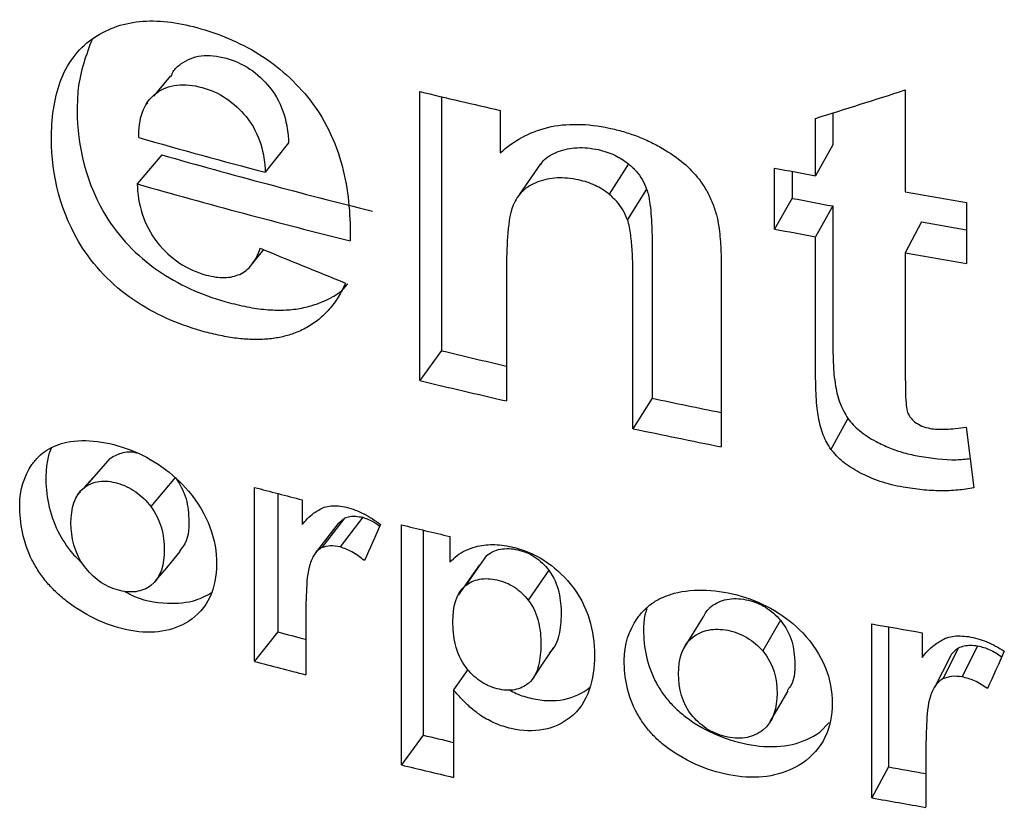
# Model space of a CAD drawing. Header units: inches. Extents: x 0.4 to 16.4, y 0.2 to 10.8.
# Tile 22 of 27: x 10.763 to 10.938, y 7.841 to 7.981. Entities that reach past the tile are written whole.
import ezdxf

# ---------------------------------------------------------------- set-up
doc = ezdxf.new("R2010")
doc.units = ezdxf.units.IN
doc.header["$MEASUREMENT"] = 0

msp = doc.modelspace()

# ---------------------------------------------------------------- linework, layer by layer
at = {"color": 7, "linetype": 'Continuous', "lineweight": 25}
for p, q in [((10.78947, 7.97146), (10.78641, 7.96784)), ((10.8339, 7.91713), (10.8339, 7.96866)), ((10.92044, 7.96893), (10.92044, 7.95074)), ((10.83775, 7.96774), (10.83775, 7.92246)), ((10.7854, 7.96666), (10.78501, 7.9662)), ((10.84826, 7.96528), (10.84826, 7.95771)), ((10.90445, 7.95362), (10.90445, 7.96386)), ((10.90752, 7.96483), (10.90752, 7.95912)), ((10.8105, 7.95951), (10.80635, 7.95426)), ((10.90752, 7.95912), (10.90445, 7.95362)), ((10.78794, 7.95735), (10.78353, 7.95217)), ((10.8554, 7.95575), (10.85171, 7.95033)), ((10.87112, 7.95577), (10.86765, 7.95036)), ((10.89716, 7.94413), (10.89716, 7.955)), ((10.90031, 7.9544), (10.90031, 7.94961)), ((10.87435, 7.95127), (10.87091, 7.94585)), ((10.90031, 7.94961), (10.89716, 7.94413)), ((10.90752, 7.94825), (10.90445, 7.94275)), ((10.90752, 7.94825), (10.90752, 7.92578)), ((10.93139, 7.94888), (10.93139, 7.93801)), ((10.92333, 7.9454), (10.92044, 7.93987)), ((10.90445, 7.92029), (10.90445, 7.94275)), ((10.80393, 7.93777), (10.80608, 7.94047)), ((10.87534, 7.94027), (10.87534, 7.91397)), ((10.92044, 7.93987), (10.92044, 7.9191)), ((10.88765, 7.93735), (10.88765, 7.90532)), ((10.84936, 7.93684), (10.84936, 7.9135)), ((10.87191, 7.90855), (10.87191, 7.93485)), ((10.83775, 7.92246), (10.8339, 7.91713)), ((10.87534, 7.91397), (10.87191, 7.90855)), ((10.91023, 7.91036), (10.90719, 7.90486)), ((10.93133, 7.90881), (10.9327, 7.898)), ((10.77864, 7.90324), (10.77412, 7.89809)), ((10.77562, 7.8998), (10.7741, 7.89808)), ((10.79034, 7.89989), (10.78595, 7.8947)), ((10.77344, 7.89732), (10.77281, 7.89661)), ((10.80442, 7.86708), (10.80442, 7.89808)), ((10.8086, 7.89698), (10.8086, 7.87232)), ((10.81292, 7.89586), (10.81292, 7.89145)), ((10.81938, 7.89166), (10.81528, 7.88634)), ((10.82049, 7.89262), (10.81645, 7.88734)), ((10.81936, 7.89162), (10.82049, 7.89262)), ((10.82373, 7.89275), (10.81972, 7.88746)), ((10.83063, 7.84861), (10.83063, 7.89141)), ((10.83452, 7.89047), (10.83452, 7.85393)), ((10.83928, 7.88934), (10.83928, 7.88478)), ((10.84582, 7.88593), (10.84206, 7.88058)), ((10.84453, 7.88429), (10.84073, 7.8789)), ((10.85689, 7.88334), (10.85325, 7.87796)), ((10.81357, 7.87426), (10.81357, 7.86468)), ((10.88428, 7.87485), (10.88093, 7.86936)), ((10.89823, 7.8744), (10.89505, 7.86893)), ((10.8086, 7.87232), (10.80442, 7.86708)), ((10.91451, 7.84274), (10.91451, 7.87375)), ((10.91746, 7.87322), (10.91746, 7.84826)), ((10.92344, 7.87218), (10.92344, 7.86777)), ((10.92996, 7.86948), (10.92714, 7.86394)), ((10.93335, 7.86986), (10.93057, 7.86432)), ((10.9285, 7.86802), (10.92564, 7.86243)), ((10.84245, 7.8656), (10.8399, 7.862)), ((10.8399, 7.862), (10.8399, 7.84638)), ((10.90521, 7.85443), (10.90687, 7.85619)), ((10.83452, 7.85393), (10.83063, 7.84861)), ((10.92412, 7.85063), (10.92412, 7.84106)), ((10.91746, 7.84826), (10.91451, 7.84274))]:
    msp.add_line(p, q, dxfattribs=at)
at = {"color": 7, "linetype": 'Continuous', "lineweight": 25, "flags": 128}
for points in [[(10.7868, 7.8814), (10.7888, 7.88377), (10.79122, 7.88664)], [(10.85415, 7.86414), (10.85581, 7.8666), (10.85781, 7.86957)], [(10.89639, 7.85633), (10.89783, 7.85882), (10.89956, 7.86184)]]:
    msp.add_lwpolyline(points, dxfattribs=at)
at = {"color": 7, "linetype": 'Continuous', "lineweight": 25}
for centre, radius, start, end in [((11.14839, 9.27371), 1.34242, 256.45093, 257.08069), ((11.13344, 9.19355), 1.28173, 254.16962, 255.21477), ((11.13661, 9.1863), 1.27746, 254.16085, 255.90357), ((11.16258, 9.34056), 1.41075, 259.15572, 259.45685), ((11.13611, 9.19493), 1.29181, 254.16085, 255.90357), ((11.16278, 9.31977), 1.39508, 259.15572, 259.45685), ((11.16701, 9.36522), 1.43581, 260.1116, 260.55456), ((11.16258, 9.32969), 1.41075, 259.15572, 259.45685), ((11.16694, 9.34287), 1.41855, 260.11148, 260.44145), ((11.16701, 9.35435), 1.43581, 260.1116, 260.55456), ((11.14856, 9.21219), 1.32666, 256.45084, 256.9663), ((11.14855, 9.22285), 1.3431, 256.45104, 257.12883), ((11.15821, 9.25591), 1.37143, 258.0969, 258.62187), ((11.15821, 9.26676), 1.38806, 258.09705, 258.76013), ((11.13826, 9.15494), 1.30043, 255.12486, 255.51194), ((11.14662, 9.18823), 1.33476, 256.30572, 256.68759), ((11.1382, 9.1132), 1.28391, 255.1247, 255.35412), ((11.16587, 9.28057), 1.4291, 259.86955, 260.23303), ((11.13837, 9.12435), 1.30087, 255.12491, 255.54154), ((11.14656, 9.13454), 1.31808, 256.30558, 256.5466), ((11.14671, 9.14581), 1.33515, 256.30576, 256.71523), ((11.16586, 9.23848), 1.41224, 259.86948, 260.14377), ((11.16593, 9.24989), 1.42944, 259.86958, 260.26084)]:
    msp.add_arc(centre, radius, start, end, dxfattribs=at)
for points, knots in [([(10.77555, 7.97806), (10.77792, 7.97971), (10.78074, 7.9808), (10.78716, 7.98145), (10.79065, 7.98101), (10.79418, 7.98005)], [0, 0, 0, 0, 0.5, 0.5, 1, 1, 1, 1]), ([(10.79418, 7.98005), (10.79794, 7.97901), (10.80171, 7.9775), (10.80869, 7.97315), (10.81184, 7.97031), (10.81436, 7.96709)], [0, 0, 0, 0, 0.5, 0.5, 1, 1, 1, 1]), ([(10.76824, 7.96015), (10.76825, 7.96377), (10.76868, 7.96729), (10.77095, 7.97347), (10.77286, 7.97616), (10.77555, 7.97806)], [0, 0, 0, 0, 0.5, 0.5, 1, 1, 1, 1]), ([(10.77552, 7.97803), (10.77444, 7.97517), (10.77293, 7.97117), (10.77285, 7.96658), (10.77283, 7.96528)], [0, 0, 0, 0, 0.717674, 1, 1, 1, 1]), ([(10.79132, 7.97357), (10.79234, 7.97431), (10.79356, 7.97484), (10.79632, 7.97518), (10.79784, 7.975), (10.79937, 7.97459)], [0, 0, 0, 0, 0.5, 0.5, 1, 1, 1, 1]), ([(10.79937, 7.97459), (10.80083, 7.97418), (10.8023, 7.97354), (10.80495, 7.97177), (10.80613, 7.97064), (10.80714, 7.96941)], [0, 0, 0, 0, 0.5, 0.5, 1, 1, 1, 1]), ([(10.7896, 7.97134), (10.7897, 7.97164), (10.79002, 7.97257), (10.79079, 7.97317), (10.79132, 7.97357)], [0, 0, 0, 0, 0.3197815, 1, 1, 1, 1]), ([(10.78695, 7.96838), (10.78798, 7.96912), (10.78922, 7.96964), (10.79201, 7.96997), (10.79355, 7.96978), (10.79509, 7.96937)], [0, 0, 0, 0, 0.5, 0.5, 1, 1, 1, 1]), ([(10.79509, 7.96937), (10.79656, 7.96896), (10.79804, 7.96832), (10.80072, 7.96654), (10.80192, 7.9654), (10.80295, 7.96417)], [0, 0, 0, 0, 0.5, 0.5, 1, 1, 1, 1]), ([(10.80714, 7.96941), (10.80837, 7.96787), (10.8092, 7.96618), (10.81024, 7.96282), (10.81046, 7.96115), (10.8105, 7.95951)], [0, 0, 0, 0, 0.5, 0.5, 1, 1, 1, 1]), ([(10.7838, 7.96044), (10.78379, 7.96203), (10.78397, 7.96358), (10.78494, 7.96631), (10.78578, 7.96751), (10.78695, 7.96838)], [0, 0, 0, 0, 0.5, 0.5, 1, 1, 1, 1]), ([(10.81436, 7.96709), (10.81741, 7.96317), (10.81923, 7.95882), (10.82128, 7.95034), (10.82157, 7.94612), (10.82149, 7.94202)], [0, 0, 0, 0, 0.5, 0.5, 1, 1, 1, 1]), ([(10.80295, 7.96417), (10.80419, 7.96264), (10.80503, 7.96094), (10.80607, 7.95758), (10.8063, 7.9559), (10.80635, 7.95426)], [0, 0, 0, 0, 0.5, 0.5, 1, 1, 1, 1]), ([(10.84826, 7.95771), (10.85058, 7.9598), (10.85338, 7.96144), (10.86005, 7.96305), (10.86385, 7.96295), (10.86767, 7.96214)], [0, 0, 0, 0, 0.5, 0.5, 1, 1, 1, 1]), ([(10.86767, 7.96214), (10.86852, 7.96194), (10.87018, 7.96155), (10.87262, 7.96071), (10.87496, 7.95973), (10.87643, 7.95892), (10.87717, 7.95852)], [0, 0, 0, 0, 0.260784, 0.512695, 0.75821, 1, 1, 1, 1]), ([(10.85857, 7.95794), (10.85911, 7.95811), (10.86018, 7.95846), (10.86195, 7.95867), (10.86382, 7.95864), (10.86511, 7.95841), (10.86576, 7.95829)], [0, 0, 0, 0, 0.2499758, 0.4961042, 0.7442144, 1, 1, 1, 1]), ([(10.86576, 7.95829), (10.86675, 7.95802), (10.86865, 7.9575), (10.87032, 7.95633), (10.87112, 7.95577)], [0, 0, 0, 0, 0.518261, 1, 1, 1, 1]), ([(10.87717, 7.95852), (10.87848, 7.9577), (10.88095, 7.95615), (10.88282, 7.95403), (10.88369, 7.95304)], [0, 0, 0, 0, 0.531928, 1, 1, 1, 1]), ([(10.85548, 7.95565), (10.85561, 7.95586), (10.85628, 7.95694), (10.85755, 7.9575), (10.85857, 7.95794)], [0, 0, 0, 0, 0.199073, 1, 1, 1, 1]), ([(10.87112, 7.95577), (10.87159, 7.95534), (10.87253, 7.95448), (10.87362, 7.95294), (10.8741, 7.95184), (10.87435, 7.95127)], [0, 0, 0, 0, 0.325409, 0.65407, 1, 1, 1, 1]), ([(10.86222, 7.95289), (10.86156, 7.95301), (10.86026, 7.95324), (10.85837, 7.95328), (10.85658, 7.95308), (10.8555, 7.95273), (10.85495, 7.95256)], [0, 0, 0, 0, 0.2560829, 0.5043627, 0.750424, 1, 1, 1, 1]), ([(10.86765, 7.95036), (10.86726, 7.95065), (10.86647, 7.95124), (10.86514, 7.95194), (10.86372, 7.95251), (10.86273, 7.95276), (10.86222, 7.95289)], [0, 0, 0, 0, 0.238975, 0.481493, 0.73342, 1, 1, 1, 1]), ([(10.88369, 7.95304), (10.88415, 7.95237), (10.88507, 7.95103), (10.88611, 7.94888), (10.88655, 7.94743), (10.88678, 7.94669)], [0, 0, 0, 0, 0.330389, 0.661612, 1, 1, 1, 1]), ([(10.85495, 7.95256), (10.85445, 7.95233), (10.85345, 7.95189), (10.85222, 7.95093), (10.85122, 7.94978), (10.85077, 7.94887), (10.85055, 7.94841)], [0, 0, 0, 0, 0.2549566, 0.5022095, 0.7483355, 1, 1, 1, 1]), ([(10.87435, 7.95127), (10.87461, 7.95054), (10.87475, 7.94981), (10.87486, 7.94908), (10.87509, 7.94759), (10.87519, 7.94612), (10.87525, 7.94466), (10.87532, 7.94319), (10.87534, 7.94173), (10.87534, 7.94027)], [0, 0, 0, 0, 0.0000663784, 0.0000663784, 0.0000663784, 0.0002015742, 0.0002015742, 0.0002015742, 0.0003374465, 0.0003374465, 0.0003374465, 0.0003374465]), ([(10.87091, 7.94585), (10.87066, 7.94642), (10.87017, 7.94752), (10.86906, 7.94907), (10.86812, 7.94993), (10.86765, 7.95036)], [0, 0, 0, 0, 0.345228, 0.673859, 1, 1, 1, 1]), ([(10.85055, 7.94841), (10.84986, 7.94666), (10.8497, 7.9447), (10.84941, 7.9408), (10.84936, 7.93882), (10.84936, 7.93684)], [0, 0, 0, 0, 0.5, 0.5, 1, 1, 1, 1]), ([(10.77832, 7.9459), (10.78075, 7.94215), (10.78406, 7.93881), (10.79163, 7.93382), (10.7958, 7.93214), (10.79996, 7.931)], [0, 0, 0, 0, 0.5, 0.5, 1, 1, 1, 1]), ([(10.87191, 7.93485), (10.87191, 7.93666), (10.87188, 7.93848), (10.87171, 7.94122), (10.87163, 7.94214), (10.87139, 7.94399), (10.87125, 7.94492), (10.87091, 7.94585)], [0, 0, 0, 0, 0.5, 0.5, 0.75, 0.75, 1, 1, 1, 1]), ([(10.88678, 7.94669), (10.88696, 7.94599), (10.88709, 7.94529), (10.88719, 7.9446), (10.88738, 7.94338), (10.88749, 7.94217), (10.88755, 7.94096), (10.88762, 7.93975), (10.88765, 7.93855), (10.88765, 7.93735)], [0, 0, 0, 0, 0.0000635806, 0.0000635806, 0.0000635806, 0.0001748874, 0.0001748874, 0.0001748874, 0.0002867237, 0.0002867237, 0.0002867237, 0.0002867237]), ([(10.79568, 7.92578), (10.79149, 7.92693), (10.78738, 7.92857), (10.77963, 7.93361), (10.77628, 7.93696), (10.7738, 7.94075)], [0, 0, 0, 0, 0.5, 0.5, 1, 1, 1, 1]), ([(10.78716, 7.9417), (10.78828, 7.94031), (10.78958, 7.93907), (10.79258, 7.93707), (10.7942, 7.93638), (10.79584, 7.93593)], [0, 0, 0, 0, 0.5, 0.5, 1, 1, 1, 1]), ([(10.80181, 7.93606), (10.80221, 7.93628), (10.80303, 7.93674), (10.804, 7.9378), (10.80486, 7.93912), (10.80527, 7.94016), (10.80548, 7.94071)], [0, 0, 0, 0, 0.218046, 0.45339, 0.712433, 1, 1, 1, 1]), ([(10.79584, 7.93593), (10.79641, 7.9358), (10.79751, 7.93554), (10.79909, 7.93545), (10.80055, 7.93559), (10.80139, 7.93591), (10.80181, 7.93606)], [0, 0, 0, 0, 0.266415, 0.517329, 0.759395, 1, 1, 1, 1]), ([(10.82067, 7.93451), (10.82026, 7.93366), (10.81945, 7.93199), (10.81784, 7.92982), (10.81598, 7.928), (10.81385, 7.92652), (10.81222, 7.92584), (10.81141, 7.9255)], [0, 0, 0, 0, 0.215038, 0.41952, 0.616322, 0.808666, 1, 1, 1, 1]), ([(10.81551, 7.93076), (10.81762, 7.93162), (10.81982, 7.9325), (10.821, 7.93431), (10.82105, 7.93438)], [0, 0, 0, 0, 0.963053, 1, 1, 1, 1]), ([(10.79996, 7.931), (10.80115, 7.9307), (10.80348, 7.93013), (10.80686, 7.9297), (10.80999, 7.92965), (10.8129, 7.92996), (10.81465, 7.9305), (10.81551, 7.93076)], [0, 0, 0, 0, 0.220101, 0.427376, 0.624399, 0.814159, 1, 1, 1, 1]), ([(10.81141, 7.9255), (10.81068, 7.92527), (10.80923, 7.92482), (10.80683, 7.92449), (10.80428, 7.9244), (10.80156, 7.92459), (10.79867, 7.92503), (10.79669, 7.92553), (10.79568, 7.92578)], [0, 0, 0, 0, 0.1544, 0.311279, 0.472584, 0.640106, 0.815445, 1, 1, 1, 1]), ([(10.90752, 7.92578), (10.90753, 7.92436), (10.90755, 7.92188), (10.90766, 7.91865), (10.90792, 7.91682), (10.90802, 7.91608)], [0, 0, 0, 0, 0.441371, 0.774461, 1, 1, 1, 1]), ([(10.90496, 7.91059), (10.90488, 7.91111), (10.90468, 7.91235), (10.90456, 7.91448), (10.90446, 7.9172), (10.90445, 7.91919), (10.90445, 7.92029)], [0, 0, 0, 0, 0.159163, 0.378624, 0.658834, 1, 1, 1, 1]), ([(10.92044, 7.9191), (10.92045, 7.91791), (10.92047, 7.91591), (10.92051, 7.91344), (10.92069, 7.91215), (10.92076, 7.9117)], [0, 0, 0, 0, 0.483926, 0.817033, 1, 1, 1, 1]), ([(10.90802, 7.91608), (10.90824, 7.91502), (10.90865, 7.91307), (10.90974, 7.91121), (10.91023, 7.91036)], [0, 0, 0, 0, 0.542715, 1, 1, 1, 1]), ([(10.92076, 7.9117), (10.9209, 7.91134), (10.9212, 7.91061), (10.92185, 7.91003), (10.92218, 7.90973)], [0, 0, 0, 0, 0.489702, 1, 1, 1, 1]), ([(10.90719, 7.90486), (10.90693, 7.90526), (10.90639, 7.9061), (10.90579, 7.90747), (10.90529, 7.90898), (10.90507, 7.91004), (10.90496, 7.91059)], [0, 0, 0, 0, 0.220046, 0.457931, 0.717041, 1, 1, 1, 1]), ([(10.91023, 7.91036), (10.91053, 7.90998), (10.91114, 7.90921), (10.91231, 7.90815), (10.91368, 7.90714), (10.91471, 7.90655), (10.91525, 7.90624)], [0, 0, 0, 0, 0.226204, 0.464979, 0.721513, 1, 1, 1, 1]), ([(10.92218, 7.90973), (10.92258, 7.90946), (10.92342, 7.90892), (10.92439, 7.9087), (10.92488, 7.90858)], [0, 0, 0, 0, 0.481683, 1, 1, 1, 1]), ([(10.92488, 7.90858), (10.92531, 7.90853), (10.92623, 7.90843), (10.92773, 7.90845), (10.92946, 7.90856), (10.93068, 7.90872), (10.93133, 7.90881)], [0, 0, 0, 0, 0.190077, 0.418966, 0.688556, 1, 1, 1, 1]), ([(10.76477, 7.90215), (10.76516, 7.90265), (10.76592, 7.90362), (10.76739, 7.90476), (10.76906, 7.90564), (10.77034, 7.90597), (10.77098, 7.90614)], [0, 0, 0, 0, 0.255266, 0.503461, 0.749898, 1, 1, 1, 1]), ([(10.77098, 7.90614), (10.77443, 7.90683), (10.77839, 7.90625), (10.78619, 7.90329), (10.78991, 7.9007), (10.7927, 7.89739)], [0, 0, 0, 0, 0.5, 0.5, 1, 1, 1, 1]), ([(10.91525, 7.90624), (10.91603, 7.90585), (10.91764, 7.90506), (10.92023, 7.9042), (10.92202, 7.90383), (10.92294, 7.90364)], [0, 0, 0, 0, 0.319144, 0.650562, 1, 1, 1, 1]), ([(10.76821, 7.90503), (10.76818, 7.90498), (10.76779, 7.90424), (10.7674, 7.90257), (10.76729, 7.90087), (10.76723, 7.90001)], [0, 0, 0, 0, 0.038875, 0.51367, 1, 1, 1, 1]), ([(10.77864, 7.90324), (10.7793, 7.90361), (10.78063, 7.90435), (10.78245, 7.90453), (10.7834, 7.90424), (10.78343, 7.90423)], [0, 0, 0, 0, 0.489565, 0.982251, 1, 1, 1, 1]), ([(10.91226, 7.90073), (10.91122, 7.90134), (10.90927, 7.90247), (10.90785, 7.9041), (10.90719, 7.90486)], [0, 0, 0, 0, 0.536074, 1, 1, 1, 1]), ([(10.92294, 7.90364), (10.92517, 7.90329), (10.92828, 7.9028), (10.93121, 7.90314), (10.93204, 7.90324)], [0, 0, 0, 0, 0.71931, 1, 1, 1, 1]), ([(10.92005, 7.89811), (10.91867, 7.8984), (10.916, 7.89896), (10.91348, 7.90016), (10.91226, 7.90073)], [0, 0, 0, 0, 0.5173197, 1, 1, 1, 1]), ([(10.77412, 7.89809), (10.77488, 7.89863), (10.77577, 7.89901), (10.77779, 7.89928), (10.77891, 7.89916), (10.78114, 7.89852), (10.78227, 7.89799), (10.78429, 7.89657), (10.7852, 7.89568), (10.78595, 7.8947)], [0, 0, 0, 0, 0.25, 0.25, 0.5, 0.5, 0.75, 0.75, 1, 1, 1, 1]), ([(10.79034, 7.89989), (10.79093, 7.89893), (10.7923, 7.8967), (10.79284, 7.89254), (10.79276, 7.88878), (10.79139, 7.88713), (10.79105, 7.88672)], [0, 0, 0, 0, 0.205933, 0.483373, 0.870424, 1, 1, 1, 1]), ([(10.7927, 7.89739), (10.79436, 7.89539), (10.79567, 7.89323), (10.79734, 7.88879), (10.79769, 7.88654), (10.79766, 7.88231), (10.79731, 7.88025), (10.79564, 7.87674), (10.79431, 7.87527), (10.79265, 7.87419)], [0, 0, 0, 0, 0.25, 0.25, 0.5, 0.5, 0.75, 0.75, 1, 1, 1, 1]), ([(10.9327, 7.898), (10.93174, 7.89784), (10.9298, 7.89753), (10.9267, 7.89744), (10.92343, 7.8976), (10.92119, 7.89794), (10.92005, 7.89811)], [0, 0, 0, 0, 0.237076, 0.481042, 0.734559, 1, 1, 1, 1]), ([(10.78595, 7.8947), (10.7878, 7.89226), (10.78836, 7.88947), (10.78834, 7.88445), (10.7878, 7.88198), (10.78595, 7.88057)], [0, 0, 0, 0, 0.5, 0.5, 1, 1, 1, 1]), ([(10.81292, 7.89145), (10.81356, 7.89218), (10.81465, 7.89344), (10.81621, 7.89423), (10.81686, 7.89455)], [0, 0, 0, 0, 0.580765, 1, 1, 1, 1]), ([(10.81686, 7.89455), (10.81726, 7.89465), (10.81806, 7.89484), (10.81942, 7.89483), (10.82036, 7.89464), (10.82083, 7.89454)], [0, 0, 0, 0, 0.327384, 0.656921, 1, 1, 1, 1]), ([(10.82083, 7.89454), (10.82135, 7.89439), (10.8224, 7.89408), (10.82394, 7.89339), (10.82546, 7.89253), (10.82642, 7.89183), (10.82691, 7.89148)], [0, 0, 0, 0, 0.244587, 0.489804, 0.740187, 1, 1, 1, 1]), ([(10.82049, 7.89262), (10.8208, 7.89273), (10.82143, 7.89295), (10.82255, 7.89298), (10.82333, 7.89283), (10.82373, 7.89275)], [0, 0, 0, 0, 0.323213, 0.65116, 1, 1, 1, 1]), ([(10.82373, 7.89275), (10.82444, 7.89251), (10.82552, 7.89214), (10.82646, 7.89144), (10.82678, 7.89119)], [0, 0, 0, 0, 0.65528, 1, 1, 1, 1]), ([(10.76939, 7.89029), (10.77017, 7.88886), (10.7713, 7.8868), (10.77312, 7.88519), (10.77368, 7.88469)], [0, 0, 0, 0, 0.692496, 1, 1, 1, 1]), ([(10.81645, 7.88734), (10.81623, 7.88721), (10.81576, 7.88693), (10.81521, 7.88628), (10.81471, 7.88545), (10.81447, 7.8848), (10.81434, 7.88445)], [0, 0, 0, 0, 0.20525, 0.436381, 0.699841, 1, 1, 1, 1]), ([(10.81972, 7.88746), (10.81911, 7.88758), (10.81793, 7.8878), (10.81693, 7.88749), (10.81645, 7.88734)], [0, 0, 0, 0, 0.515146, 1, 1, 1, 1]), ([(10.82405, 7.88503), (10.82332, 7.8856), (10.82198, 7.88665), (10.82043, 7.88721), (10.81972, 7.88746)], [0, 0, 0, 0, 0.541079, 1, 1, 1, 1]), ([(10.83928, 7.88478), (10.83968, 7.88518), (10.84049, 7.88599), (10.84204, 7.88691), (10.84324, 7.8873), (10.84385, 7.8875)], [0, 0, 0, 0, 0.328651, 0.659209, 1, 1, 1, 1]), ([(10.84385, 7.8875), (10.84434, 7.88761), (10.84531, 7.88783), (10.8469, 7.88791), (10.84855, 7.88782), (10.84968, 7.8876), (10.85026, 7.88749)], [0, 0, 0, 0, 0.2468417, 0.4929851, 0.74268, 1, 1, 1, 1]), ([(10.84582, 7.88593), (10.84651, 7.88648), (10.84735, 7.88688), (10.84925, 7.88725), (10.85031, 7.8872), (10.85242, 7.88672), (10.85349, 7.88629), (10.85538, 7.88503), (10.8562, 7.88422), (10.85689, 7.88334)], [0, 0, 0, 0, 0.25, 0.25, 0.5, 0.5, 0.75, 0.75, 1, 1, 1, 1]), ([(10.85026, 7.88749), (10.85225, 7.88702), (10.85423, 7.88624), (10.85781, 7.88397), (10.85939, 7.88251), (10.86073, 7.88091)], [0, 0, 0, 0, 0.5, 0.5, 1, 1, 1, 1]), ([(10.77117, 7.87762), (10.7705, 7.87816), (10.76918, 7.87922), (10.76744, 7.88107), (10.76593, 7.88305), (10.76516, 7.88446), (10.76477, 7.88517)], [0, 0, 0, 0, 0.254844, 0.50256, 0.748973, 1, 1, 1, 1]), ([(10.81434, 7.88445), (10.81384, 7.8829), (10.81377, 7.88116), (10.8136, 7.87773), (10.81357, 7.876), (10.81357, 7.87426)], [0, 0, 0, 0, 0.5, 0.5, 1, 1, 1, 1]), ([(10.78595, 7.88057), (10.7852, 7.88002), (10.7843, 7.87963), (10.78227, 7.87936), (10.78115, 7.87948), (10.77891, 7.88012), (10.77779, 7.88064), (10.77577, 7.88208), (10.77488, 7.88298), (10.77412, 7.88396)], [0, 0, 0, 0, 0.25, 0.25, 0.5, 0.5, 0.75, 0.75, 1, 1, 1, 1]), ([(10.85689, 7.88334), (10.85782, 7.8821), (10.85836, 7.88075), (10.859, 7.87809), (10.85911, 7.87677), (10.85909, 7.87419), (10.85899, 7.87293), (10.8584, 7.87055), (10.8579, 7.86939), (10.85696, 7.86856)], [0, 0, 0, 0, 0.25, 0.25, 0.5, 0.5, 0.75, 0.75, 1, 1, 1, 1]), ([(10.84206, 7.88058), (10.84276, 7.88113), (10.8436, 7.88153), (10.84553, 7.88189), (10.84659, 7.88184), (10.84873, 7.88136), (10.8498, 7.88093), (10.85173, 7.87966), (10.85256, 7.87884), (10.85325, 7.87796)], [0, 0, 0, 0, 0.25, 0.25, 0.5, 0.5, 0.75, 0.75, 1, 1, 1, 1]), ([(10.86073, 7.88091), (10.86234, 7.87896), (10.86345, 7.87679), (10.86478, 7.87247), (10.86504, 7.8703), (10.86504, 7.86818)], [0, 0, 0, 0, 0.5, 0.5, 1, 1, 1, 1]), ([(10.78137, 7.87954), (10.78166, 7.87937), (10.78407, 7.87795), (10.78861, 7.87726), (10.79367, 7.87759), (10.79599, 7.87887), (10.79696, 7.8794)], [0, 0, 0, 0, 0.053432, 0.450299, 0.770679, 1, 1, 1, 1]), ([(10.87266, 7.87473), (10.87307, 7.87525), (10.87387, 7.87629), (10.87543, 7.87754), (10.8772, 7.87855), (10.87855, 7.87898), (10.87924, 7.8792)], [0, 0, 0, 0, 0.255266, 0.503461, 0.749898, 1, 1, 1, 1]), ([(10.87924, 7.8792), (10.88288, 7.88016), (10.88707, 7.87989), (10.8953, 7.87753), (10.89923, 7.87524), (10.90217, 7.87214)], [0, 0, 0, 0, 0.5, 0.5, 1, 1, 1, 1]), ([(10.79265, 7.87419), (10.7899, 7.87243), (10.78628, 7.87185), (10.77854, 7.87325), (10.77464, 7.87502), (10.77117, 7.87762)], [0, 0, 0, 0, 0.5, 0.5, 1, 1, 1, 1]), ([(10.85325, 7.87796), (10.85419, 7.87673), (10.85474, 7.87537), (10.85539, 7.87271), (10.85549, 7.87139), (10.85548, 7.86881), (10.85537, 7.86754), (10.85477, 7.86514), (10.85426, 7.864), (10.85332, 7.86319)], [0, 0, 0, 0, 0.25, 0.25, 0.5, 0.5, 0.75, 0.75, 1, 1, 1, 1]), ([(10.88587, 7.87685), (10.88665, 7.87745), (10.88758, 7.8779), (10.8897, 7.87833), (10.89087, 7.87829), (10.89321, 7.87783), (10.89439, 7.8774), (10.8965, 7.87614), (10.89744, 7.87531), (10.89823, 7.8744)], [0, 0, 0, 0, 0.25, 0.25, 0.5, 0.5, 0.75, 0.75, 1, 1, 1, 1]), ([(10.87437, 7.87642), (10.87425, 7.87605), (10.87386, 7.87489), (10.87382, 7.8736), (10.87379, 7.87272)], [0, 0, 0, 0, 0.318231, 1, 1, 1, 1]), ([(10.88433, 7.87478), (10.88466, 7.8754), (10.88506, 7.87617), (10.88574, 7.87674), (10.88587, 7.87685)], [0, 0, 0, 0, 0.8067235, 1, 1, 1, 1]), ([(10.89823, 7.8744), (10.89885, 7.87349), (10.9003, 7.87136), (10.90084, 7.86726), (10.90086, 7.86371), (10.89961, 7.86214), (10.89942, 7.86189)], [0, 0, 0, 0, 0.2183744, 0.5125771, 0.9230131, 1, 1, 1, 1]), ([(10.88256, 7.8714), (10.88335, 7.872), (10.8843, 7.87245), (10.88643, 7.87287), (10.88762, 7.87284), (10.88998, 7.87237), (10.89116, 7.87194), (10.8933, 7.87067), (10.89426, 7.86984), (10.89505, 7.86893)], [0, 0, 0, 0, 0.25, 0.25, 0.5, 0.5, 0.75, 0.75, 1, 1, 1, 1]), ([(10.90217, 7.87214), (10.90392, 7.87027), (10.90529, 7.86821), (10.90705, 7.8639), (10.90743, 7.86168), (10.9074, 7.85745), (10.90702, 7.85536), (10.90526, 7.85172), (10.90387, 7.85015), (10.90212, 7.84894)], [0, 0, 0, 0, 0.25, 0.25, 0.5, 0.5, 0.75, 0.75, 1, 1, 1, 1]), ([(10.92344, 7.86777), (10.92411, 7.86855), (10.92526, 7.8699), (10.92689, 7.87081), (10.92757, 7.87119)], [0, 0, 0, 0, 0.580765, 1, 1, 1, 1]), ([(10.92757, 7.87119), (10.92799, 7.87131), (10.92883, 7.87156), (10.93026, 7.87165), (10.93124, 7.87154), (10.93174, 7.87148)], [0, 0, 0, 0, 0.327384, 0.656921, 1, 1, 1, 1]), ([(10.93174, 7.87148), (10.93229, 7.87137), (10.93338, 7.87114), (10.935, 7.87057), (10.93659, 7.86983), (10.93759, 7.86921), (10.9381, 7.86889)], [0, 0, 0, 0, 0.2445872, 0.4898045, 0.7401871, 1, 1, 1, 1]), ([(10.89505, 7.86893), (10.897, 7.86663), (10.8976, 7.86388), (10.89757, 7.85886), (10.89701, 7.85635), (10.89505, 7.85479)], [0, 0, 0, 0, 0.5, 0.5, 1, 1, 1, 1]), ([(10.92853, 7.86796), (10.92859, 7.86809), (10.92887, 7.86872), (10.92947, 7.86915), (10.92996, 7.86948)], [0, 0, 0, 0, 0.2049717, 1, 1, 1, 1]), ([(10.92996, 7.86948), (10.93028, 7.86961), (10.93094, 7.86988), (10.93211, 7.87), (10.93293, 7.86991), (10.93335, 7.86986)], [0, 0, 0, 0, 0.323213, 0.65116, 1, 1, 1, 1]), ([(10.93335, 7.86986), (10.93409, 7.86966), (10.93563, 7.86925), (10.93696, 7.86835), (10.93765, 7.86789)], [0, 0, 0, 0, 0.479023, 1, 1, 1, 1]), ([(10.86504, 7.86818), (10.86504, 7.86601), (10.86478, 7.86389), (10.86345, 7.86007), (10.86233, 7.85833), (10.86069, 7.85705)], [0, 0, 0, 0, 0.5, 0.5, 1, 1, 1, 1]), ([(10.85332, 7.86319), (10.85262, 7.86262), (10.85178, 7.86219), (10.84985, 7.86183), (10.84877, 7.86191), (10.84663, 7.86245), (10.84557, 7.86292), (10.84367, 7.86425), (10.84285, 7.86507), (10.84216, 7.86596)], [0, 0, 0, 0, 0.25, 0.25, 0.5, 0.5, 0.75, 0.75, 1, 1, 1, 1]), ([(10.92714, 7.86394), (10.92691, 7.86379), (10.92642, 7.86348), (10.92584, 7.86278), (10.92532, 7.86192), (10.92506, 7.86125), (10.92493, 7.86089)], [0, 0, 0, 0, 0.20525, 0.436381, 0.699841, 1, 1, 1, 1]), ([(10.93057, 7.86432), (10.92994, 7.86438), (10.9287, 7.86451), (10.92765, 7.86413), (10.92714, 7.86394)], [0, 0, 0, 0, 0.515146, 1, 1, 1, 1]), ([(10.93511, 7.86222), (10.93435, 7.86273), (10.93294, 7.86367), (10.93132, 7.86411), (10.93057, 7.86432)], [0, 0, 0, 0, 0.541079, 1, 1, 1, 1]), ([(10.84489, 7.85733), (10.84434, 7.85773), (10.84318, 7.85858), (10.84152, 7.86017), (10.84046, 7.86137), (10.8399, 7.862)], [0, 0, 0, 0, 0.293528, 0.625348, 1, 1, 1, 1]), ([(10.84987, 7.86202), (10.85028, 7.86178), (10.85155, 7.86106), (10.85293, 7.8607), (10.85386, 7.86046)], [0, 0, 0, 0, 0.32142, 1, 1, 1, 1]), ([(10.85386, 7.86046), (10.85585, 7.86002), (10.85782, 7.85993), (10.86138, 7.86064), (10.86293, 7.86142), (10.86425, 7.86245)], [0, 0, 0, 0, 0.5, 0.5, 1, 1, 1, 1]), ([(10.87608, 7.86317), (10.87649, 7.86249), (10.87729, 7.86115), (10.87887, 7.85929), (10.88069, 7.85758), (10.88208, 7.85662), (10.88278, 7.85613)], [0, 0, 0, 0, 0.251654, 0.498278, 0.745779, 1, 1, 1, 1]), ([(10.92493, 7.86089), (10.9244, 7.85929), (10.92433, 7.85755), (10.92415, 7.85411), (10.92412, 7.85237), (10.92412, 7.85063)], [0, 0, 0, 0, 0.5, 0.5, 1, 1, 1, 1]), ([(10.85019, 7.85509), (10.84925, 7.85535), (10.84742, 7.85585), (10.84572, 7.85685), (10.84489, 7.85733)], [0, 0, 0, 0, 0.512341, 1, 1, 1, 1]), ([(10.86069, 7.85705), (10.85936, 7.85603), (10.85778, 7.85525), (10.85419, 7.85455), (10.8522, 7.85465), (10.85019, 7.85509)], [0, 0, 0, 0, 0.5, 0.5, 1, 1, 1, 1]), ([(10.87944, 7.85069), (10.87873, 7.85118), (10.87732, 7.85214), (10.87549, 7.85385), (10.87389, 7.85572), (10.87307, 7.85707), (10.87266, 7.85775)], [0, 0, 0, 0, 0.254844, 0.50256, 0.748973, 1, 1, 1, 1]), ([(10.89505, 7.85479), (10.89426, 7.85419), (10.89331, 7.85373), (10.89117, 7.8533), (10.88998, 7.85333), (10.88762, 7.8538), (10.88643, 7.85424), (10.8843, 7.85551), (10.88335, 7.85635), (10.88256, 7.85727)], [0, 0, 0, 0, 0.25, 0.25, 0.5, 0.5, 0.75, 0.75, 1, 1, 1, 1]), ([(10.88278, 7.85613), (10.88641, 7.85382), (10.8905, 7.85237), (10.89649, 7.85177), (10.89849, 7.85186), (10.90212, 7.85269), (10.90378, 7.85344), (10.90521, 7.85443)], [0, 0, 0, 0, 0.5, 0.5, 0.75, 0.75, 1, 1, 1, 1]), ([(10.90212, 7.84894), (10.89921, 7.84696), (10.8954, 7.8461), (10.88723, 7.8469), (10.88311, 7.84837), (10.87944, 7.85069)], [0, 0, 0, 0, 0.5, 0.5, 1, 1, 1, 1])]:
    msp.add_open_spline(points, degree=3, knots=knots, dxfattribs=at)
for points in [[(10.90445, 7.96386), (10.90976, 7.96552), (10.9151, 7.96721), (10.92044, 7.96893)], [(10.77283, 7.96528), (10.77284, 7.959), (10.77434, 7.95219), (10.77832, 7.9459)], [(10.7738, 7.94075), (10.76978, 7.94704), (10.76826, 7.95386), (10.76824, 7.96015)], [(10.78353, 7.95217), (10.78363, 7.94872), (10.78459, 7.94495), (10.78716, 7.9417)], [(10.80548, 7.94071), (10.81052, 7.93862), (10.81559, 7.93655), (10.82067, 7.93451)], [(10.76258, 7.8949), (10.7626, 7.89765), (10.76339, 7.90013), (10.76477, 7.90215)], [(10.76723, 7.90001), (10.76724, 7.89688), (10.7678, 7.89354), (10.76939, 7.89029)], [(10.77173, 7.89173), (10.77174, 7.89425), (10.7723, 7.89672), (10.77412, 7.89809)], [(10.76477, 7.88517), (10.76316, 7.88842), (10.76259, 7.89176), (10.76258, 7.8949)], [(10.77412, 7.88396), (10.7723, 7.88641), (10.77174, 7.8892), (10.77173, 7.89173)], [(10.82691, 7.89148), (10.82595, 7.88933), (10.825, 7.88718), (10.82405, 7.88503)], [(10.83981, 7.87423), (10.83982, 7.87667), (10.84027, 7.87911), (10.84206, 7.88058)], [(10.84216, 7.86596), (10.8402, 7.86855), (10.83981, 7.87151), (10.83981, 7.87423)], [(10.87034, 7.8673), (10.87035, 7.87006), (10.87119, 7.87259), (10.87266, 7.87473)], [(10.87379, 7.87272), (10.8738, 7.86959), (10.87439, 7.8663), (10.87608, 7.86317)], [(10.88003, 7.86485), (10.88004, 7.86737), (10.88062, 7.86988), (10.88256, 7.8714)], [(10.9381, 7.86889), (10.93711, 7.86667), (10.93611, 7.86444), (10.93511, 7.86222)], [(10.87266, 7.85775), (10.87096, 7.86087), (10.87035, 7.86417), (10.87034, 7.8673)], [(10.88256, 7.85727), (10.88062, 7.85957), (10.88004, 7.86232), (10.88003, 7.86485)]]:
    msp.add_open_spline(points, degree=3, dxfattribs=at)

doc.saveas('drawing.dxf')
